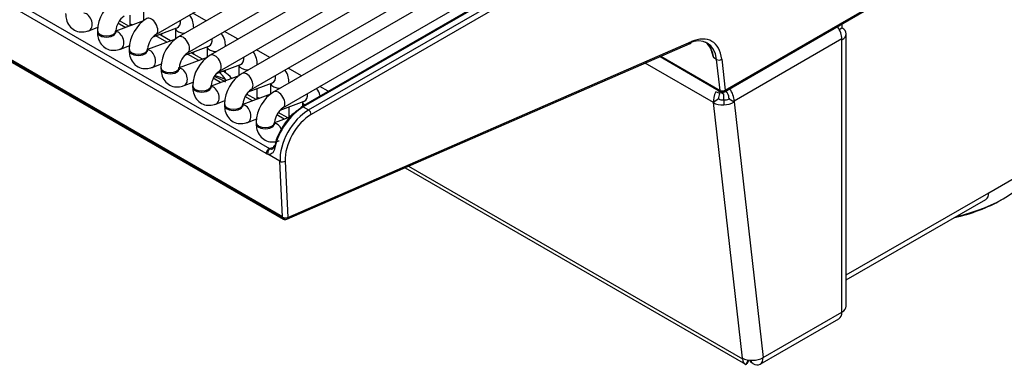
# Model space of a CAD drawing. Header units: millimetres. Extents: x 10 to 281, y 0 to 180.
# Tile 51 of 67: x 234.75 to 248.15, y 71.33 to 76.03. Entities that reach past the tile are written whole.
import ezdxf

# ---------------------------------------------------------------- set-up
doc = ezdxf.new("R2010")
doc.units = ezdxf.units.MM
doc.layers.add('134.134_BW4_CTM-', color=7, linetype='Continuous')
doc.layers.add('Standard', color=7, linetype='Continuous')

# ---------------------------------------------------------------- blocks, each defined once
blk = doc.blocks.new('SE')
at = {"layer": '134.134_BW4_CTM-', "color": 7, "linetype": 'Continuous'}
for p, q in [((48.897, 2.012), (19.835, 18.791)), ((19.836, 18.781), (48.898, 2.002)), ((19.846, 18.763), (48.908, 1.984)), ((36.634, 9.921), (48.718, 2.944)), ((48.674, 2.877), (36.59, 9.854)), ((47.173, 4.496), (55.656, 9.393)), ((55.661, 9.186), (47.48, 4.463)), ((47.605, 4.247), (55.669, 8.902)), ((55.674, 8.695), (47.913, 4.214)), ((48.038, 3.997), (55.605, 8.366)), ((55.663, 8.19), (48.345, 3.964)), ((48.47, 3.748), (55.788, 7.973)), ((56.095, 7.94), (48.777, 3.715)), ((48.902, 3.498), (56.22, 7.724)), ((56.121, 7.535), (49.153, 3.512)), ((56.146, 7.532), (49.178, 3.509)), ((49.25, 3.468), (56.218, 7.491)), ((56.254, 7.43), (49.285, 3.406)), ((54.918, 3.739), (57.97, 5.502)), ((54.918, 3.738), (57.971, 5.501)), ((54.907, 3.716), (57.96, 5.479)), ((47.006, 4.826), (47.006, 4.682)), ((46.824, 4.614), (46.824, 4.758)), ((47.858, 4.681), (47.676, 4.786)), ((46.26, 4.547), (46.385, 4.594)), ((47.006, 4.682), (46.627, 4.54)), ((46.756, 4.591), (46.657, 4.648)), ((46.807, 4.607), (46.678, 4.682)), ((46.824, 4.642), (46.854, 4.625)), ((47.134, 4.463), (47.46, 4.585)), ((47.438, 4.576), (47.438, 4.432)), ((47.688, 4.583), (47.688, 4.585)), ((56.467, 4.565), (56.504, 4.587)), ((56.504, 4.638), (56.504, 4.587)), ((46.377, 4.548), (46.377, 4.531)), ((46.627, 4.531), (46.627, 4.548)), ((47.438, 4.432), (47.059, 4.291)), ((47.324, 4.39), (47.173, 4.477)), ((47.373, 4.408), (47.241, 4.484)), ((47.256, 4.476), (47.256, 4.508)), ((48.29, 4.431), (48.108, 4.537)), ((56.504, 4.434), (55.04, 3.588)), ((56.504, 4.434), (56.504, 4.423)), ((56.504, 0.719), (56.504, 4.423)), ((56.563, 0.801), (56.563, 4.505)), ((46.692, 4.297), (46.817, 4.344)), ((46.809, 4.298), (46.809, 4.282)), ((47.059, 4.282), (47.059, 4.298)), ((47.566, 4.213), (47.893, 4.335)), ((47.87, 4.327), (47.87, 4.183)), ((48.12, 4.333), (48.12, 4.336)), ((48.722, 4.182), (48.54, 4.287)), ((48.953, 1.982), (54.442, 4.373)), ((48.968, 2.007), (54.458, 4.398)), ((54.759, 4.187), (54.712, 4.338)), ((47.87, 4.183), (47.491, 4.041)), ((47.756, 4.14), (47.605, 4.228)), ((47.805, 4.159), (47.653, 4.246)), ((47.688, 4.226), (47.688, 4.259)), ((54.031, 4.194), (54.857, 3.716)), ((54.043, 4.199), (54.847, 3.734)), ((54.759, 4.187), (54.759, 4.187)), ((54.8, 4.155), (54.762, 4.177)), ((54.847, 3.735), (54.8, 4.155)), ((54.87, 4.16), (54.918, 3.739)), ((47.124, 4.048), (47.249, 4.095)), ((47.241, 4.049), (47.241, 4.032)), ((47.491, 4.032), (47.491, 4.049)), ((47.998, 3.964), (48.325, 4.086)), ((48.302, 4.077), (48.302, 3.933)), ((48.552, 4.084), (48.552, 4.086)), ((49.154, 3.933), (48.972, 4.038)), ((54.757, 3.568), (53.827, 4.105)), ((48.302, 3.934), (47.923, 3.792)), ((48.054, 3.841), (47.953, 3.899)), ((48.105, 3.985), (48.086, 3.997)), ((48.12, 3.976), (48.12, 4.009)), ((47.556, 3.799), (47.681, 3.845)), ((47.673, 3.799), (47.673, 3.783)), ((47.923, 3.783), (47.923, 3.799)), ((48.103, 3.859), (48.095, 3.863)), ((48.43, 3.714), (48.757, 3.836)), ((48.552, 3.616), (48.552, 3.76)), ((48.734, 3.828), (48.734, 3.684)), ((48.984, 3.835), (48.984, 3.837)), ((49.518, 3.722), (49.404, 3.788)), ((48.734, 3.684), (48.355, 3.542)), ((48.486, 3.591), (48.385, 3.65)), ((48.535, 3.609), (48.406, 3.684)), ((48.552, 3.644), (48.582, 3.627)), ((54.827, 3.619), (54.757, 3.568)), ((54.844, 3.693), (54.791, 3.716)), ((54.824, 3.73), (54.895, 3.689)), ((54.847, 3.734), (54.847, 3.735)), ((54.895, 3.689), (54.895, 3.605)), ((54.918, 3.739), (54.918, 3.738)), ((54.969, 3.629), (54.969, 3.619)), ((54.969, 3.619), (55.04, 3.578)), ((47.988, 3.549), (48.113, 3.596)), ((48.105, 3.55), (48.105, 3.534)), ((48.355, 3.534), (48.355, 3.55)), ((48.862, 3.465), (49.189, 3.587)), ((48.984, 3.366), (48.984, 3.51)), ((49.166, 3.578), (49.166, 3.519)), ((49.178, 3.509), (49.25, 3.468)), ((55.151, 0.091), (54.757, 3.568)), ((54.898, 3.605), (54.898, 3.54)), ((55.04, 3.588), (55.04, 3.578)), ((55.04, 3.578), (55.434, 0.101)), ((48.997, 3.371), (48.787, 3.293)), ((48.918, 3.342), (48.817, 3.4)), ((48.967, 3.36), (48.838, 3.434)), ((48.984, 3.395), (49.007, 3.382)), ((48.42, 3.3), (48.545, 3.346)), ((48.537, 3.3), (48.537, 3.284)), ((48.787, 3.284), (48.787, 3.3)), ((48.718, 2.944), (48.793, 2.965)), ((58.503, 2.343), (59.564, 2.956)), ((48.861, 2.771), (48.694, 2.867)), ((48.897, 2.012), (48.861, 2.771)), ((48.932, 2.773), (48.968, 2.007)), ((50.562, 2.683), (55.192, 0.009)), ((50.61, 2.704), (55.152, 0.081)), ((56.563, 1.223), (58.503, 2.343)), ((56.563, 1.155), (58.462, 2.252)), ((48.898, 2.002), (48.897, 2.012)), ((48.968, 2.007), (48.968, 2.007)), ((55.434, 0.101), (56.504, 0.719)), ((55.392, 0.009), (56.463, 0.627)), ((55.152, 0.081), (55.151, 0.091)), ((55.23, 0.065), (55.199, 0.006)), ((55.235, 0.065), (55.235, 0.052)), ((55.235, 0.052), (55.237, 0.064)), ((55.256, 0.063), (55.256, 0.053)), ((55.27, 0.063), (55.27, 0.032)), ((55.292, 0.019), (55.27, 0.032))]:
    blk.add_line(p, q, dxfattribs=at)
for centre, radius, start, end in [((46.888, 4.529), 0.511, 122.0623, 177.9377), ((46.893, 4.526), 0.266, 124.5997, 175.4003), ((47.32, 4.28), 0.511, 122.0623, 177.9377), ((47.325, 4.277), 0.266, 124.5997, 175.4003), ((47.091, 4.224), 0.3, 60, 64.4865), ((47.752, 4.03), 0.511, 122.0623, 177.9377), ((53.144, 3.723), 1.68, 16.0179, 21.6772), ((47.757, 4.027), 0.266, 124.5997, 175.4003), ((48.184, 3.781), 0.511, 122.0623, 177.9377), ((56.036, 4.571), 1.334, 196.7492, 197.2053), ((48.189, 3.778), 0.266, 124.5997, 175.4003), ((47.955, 3.725), 0.3, 34.6535, 60), ((48.616, 3.531), 0.511, 122.0623, 177.9377), ((47.991, 3.66), 0.255, 55.8927, 60.0503), ((48.621, 3.528), 0.266, 124.5997, 175.4003), ((49.048, 3.282), 0.511, 122.0623, 177.9377), ((54.882, 3.76), 0.05, 240, 300), ((54.907, 3.745), 0.141, 266.0544, 296.0815), ((49.053, 3.279), 0.266, 124.5997, 175.4003), ((54.901, 3.816), 0.276, 269.4937, 300.2921), ((48.933, 2.028), 0.05, 240, 293.5365), ((55.294, 0.339), 0.276, 269.4937, 300.2921)]:
    blk.add_arc(centre, radius, start, end, dxfattribs=at)
for centre, major_axis, ratio, start_param, end_param in [((46.216, 4.664), (-0.044, 0.117), 0.668835, 3.141565, 6.011491), ((47.111, 4.604), (0.062, -0.108), 0.57735, 0.009881, 3.141298), ((46.701, 4.323), (-0.15, -0.259), 0.57735, 3.585654, 3.665191), ((47.563, 4.585), (-0.125, 0), 0.57735, 0.1188, 1.602936), ((47.417, 4.702), (-0.044, 0.117), 0.668835, 3.141593, 4.350833), ((47.563, 4.585), (-0.125, 0), 0.57735, 3.109453, 3.142328), ((56.363, 4.515), (0.1, -0.173), 0.57735, 0.785398, 1.750883), ((56.363, 4.505), (-0.2, 0), 0.57735, 2.356194, 3.926991), ((46.502, 4.548), (0.125, 0), 0.57735, 3.141732, 6.275006), ((46.502, 4.531), (-0.125, 0), 0.57735, 0, 3.141593), ((46.648, 4.415), (-0.044, 0.117), 0.668835, 3.141565, 6.010802), ((47.091, 4.224), (-0.15, -0.26), 0.57735, 3.141593, 3.288649), ((47.543, 4.355), (0.062, -0.108), 0.57735, 0.009881, 3.141298), ((47.849, 4.452), (-0.044, 0.117), 0.668835, 3.141593, 4.350833), ((54.364, 3.842), (-0.31, -0.537), 0.57735, 2.478368, 3.804818), ((54.4, 3.822), (-0.335, -0.58), 0.57735, 2.478368, 3.804818), ((46.934, 4.298), (0.125, 0), 0.57735, 3.141732, 6.275006), ((47.995, 4.336), (-0.125, 0), 0.57735, 0.1188, 1.602936), ((47.995, 4.336), (-0.125, 0), 0.57735, 3.109453, 3.142328), ((54.422, 4.419), (-0.02, 0.0458), 0.643408, 3.141593, 3.996013), ((54.331, 3.862), (-0.29, -0.548), 0.59563, 2.456128, 3.045128), ((46.934, 4.282), (-0.125, 0), 0.57735, 0, 3.141593), ((47.08, 4.165), (-0.044, 0.117), 0.668835, 3.141565, 6.010802), ((47.975, 4.105), (0.062, -0.108), 0.57735, 0.009881, 3.141298), ((48.281, 4.203), (-0.044, 0.117), 0.668835, 3.141593, 4.350833), ((54.835, 4.18), (0.0497, 0.0056), 0.643408, 3.857969, 5.428765), ((47.366, 4.049), (0.125, 0), 0.57735, 3.141732, 6.275006), ((47.366, 4.032), (-0.125, 0), 0.57735, 0, 3.141593), ((47.512, 3.916), (-0.044, 0.117), 0.668835, 3.141565, 6.010802), ((48.427, 4.086), (-0.125, 0), 0.57735, 0.1188, 1.602936), ((48.427, 4.086), (-0.125, 0), 0.57735, 3.109453, 3.142328), ((47.804, 3.685), (0.487, -0.112), 0.547966, 0.997821, 1.35795), ((47.804, 3.685), (0.488, -0.027), 0.555975, 0.902978, 1.245531), ((47.955, 3.725), (-0.078, 0.29), 0.707107, 5.081543, 5.549999), ((47.955, 3.725), (-0.15, -0.26), 0.57735, 3.141593, 3.287953), ((48.407, 3.856), (0.062, -0.108), 0.57735, 0.009881, 3.141298), ((48.713, 3.953), (-0.044, 0.117), 0.668835, 3.141593, 4.350833), ((47.798, 3.799), (0.125, 0), 0.57735, 3.141732, 6.275006), ((47.798, 3.783), (-0.125, 0), 0.57735, 0, 3.141593), ((47.944, 3.666), (-0.044, 0.117), 0.668835, 3.141565, 6.010802), ((48.173, 3.933), (0.0542, 0.084), 0.256562, -3.89251, -3.586691), ((48.859, 3.837), (-0.125, 0), 0.57735, 0.1188, 1.602936), ((48.859, 3.837), (-0.125, 0), 0.57735, 3.109453, 3.142328), ((54.898, 3.67), (0.1, -0.173), 0.57735, 0.785398, 1.750883), ((48.839, 3.607), (0.062, -0.108), 0.57735, 0.009881, 3.141298), ((49.145, 3.704), (-0.044, 0.117), 0.668835, 3.141593, 4.350833), ((54.897, 3.669), (-0.1, -0.173), 0.57735, 4.773476, 5.61996), ((54.897, 3.669), (-0.05, -0.0866), 0.57735, 4.773476, 5.61996), ((54.897, 3.669), (-0.0994, -0.0113), 0.643408, 0.716376, 1.501774), ((54.882, 3.76), (0.0498, 0.0049), 0.653362, 3.867936, 5.434463), ((54.882, 3.76), (-0.0498, -0.0041), 0.663095, 0.73631, 2.302837), ((54.882, 3.76), (0.025, 0.0433), 0.57735, 2.478368, 3.141593), ((54.882, 3.76), (-0.025, 0.0433), 0.57735, 3.141593, 3.891951), ((54.898, 3.67), (0.05, -0.0866), 0.57735, 0.785398, 1.937167), ((48.23, 3.55), (0.125, 0), 0.57735, 3.141732, 6.275006), ((48.23, 3.534), (-0.125, 0), 0.57735, 0, 3.141593), ((48.376, 3.417), (-0.044, 0.117), 0.668835, 3.141565, 6.010802), ((49.13, 3.089), (-0.263, -0.426), 0.556861, 3.943267, 5.276914), ((49.166, 3.067), (0.288, 0.469), 0.558749, 0.80029, 2.133937), ((49.178, 3.468), (0.025, -0.0433), 0.57735, 3.141593, 3.892084), ((49.178, 3.468), (0.025, -0.0433), 0.57735, 2.356194, 3.141593), ((49.291, 3.587), (-0.125, 0), 0.57735, 0.1188, 0.747299), ((54.897, 3.669), (-0.199, -0.023), 0.643408, 0.716376, 1.501774), ((49.25, 3.018), (-0.275, -0.476), 0.57735, 3.926991, 5.550147), ((49.285, 2.998), (0.25, 0.433), 0.57735, 0.785398, 2.408554), ((49.25, 3.427), (-0.025, 0.0433), 0.57735, 3.926991, 5.497787), ((48.662, 3.3), (0.125, 0), 0.57735, 3.141732, 6.275006), ((48.662, 3.284), (-0.125, 0), 0.57735, 0, 3.141593), ((48.808, 3.167), (-0.044, 0.117), 0.668835, 4.85309, 6.010802), ((48.825, 2.963), (0.0489, -0.0106), 0.444894, 3.120437, 4.033186), ((48.825, 2.963), (0.0489, -0.0106), 0.444894, 2.470589, 3.120437), ((48.709, 2.899), (-0.025, -0.0433), 0.57735, 3.665191, 5.550147), ((48.669, 3.002), (0.077, -0.133), 0.548038, -0.76518, -0.573101), ((48.729, 2.89), (0.0166, 0.0472), 0.687149, 0.413232, 2.290497), ((48.704, 3.024), (0.0601, -0.0858), 0.460877, -0.783198, -0.591119), ((48.897, 2.793), (-0.0499, -0.0023), 0.606775, 0.757811, 2.328607), ((57.34, 3.055), (1.935, 0), 0.57735, 5.090708, 6.002174), ((58.362, 2.425), (-0.1, 0.173), 0.57735, 3.141593, 3.926991), ((57.34, 3.015), (-1.885, 0), 0.57735, 1.944822, 2.356194), ((48.932, 2.027), (0.0501, -0.0045), 0.503419, 3.968267, 5.539064), ((48.933, 2.028), (-0.0497, -0.0056), 0.643408, 0.716376, 2.287173), ((48.933, 2.028), (0.025, 0.0433), 0.57735, 2.478368, 3.141593), ((48.933, 2.028), (-0.02, 0.0458), 0.643408, 3.141593, 3.996013), ((56.363, 0.801), (-0.1, 0.173), 0.57735, 3.141593, 3.926991), ((56.363, 0.801), (-0.2, 0), 0.57735, 2.356194, 3.141593), ((55.291, 0.192), (-0.199, -0.023), 0.643408, 0.716376, 1.501774), ((55.292, 0.182), (0.1, 0.173), 0.57735, 2.478368, 3.202679), ((55.306, 0.053), (0.05, 0), 0.57735, 3.141593, 3.926991), ((55.292, 0.183), (-0.1, 0.173), 0.57735, 2.356194, 3.926991)]:
    blk.add_ellipse(centre, major_axis=major_axis, ratio=ratio, start_param=start_param, end_param=end_param, dxfattribs=at)
for points, knots in [([(45.945, 4.781), (45.947, 4.75), (45.951, 4.693), (45.991, 4.609), (46.063, 4.548), (46.151, 4.524), (46.22, 4.533), (46.253, 4.544), (46.26, 4.547)], [0, 0, 0, 0, 0.174751, 0.383004, 0.571832, 0.76766, 0.954696, 1, 1, 1, 1]), ([(47.688, 4.585), (47.686, 4.616), (47.681, 4.673), (47.654, 4.731), (47.632, 4.758), (47.63, 4.76)], [0, 0, 0, 0, 0.439309, 0.962836, 1, 1, 1, 1]), ([(46.377, 4.531), (46.379, 4.501), (46.383, 4.443), (46.423, 4.36), (46.495, 4.299), (46.583, 4.275), (46.652, 4.284), (46.685, 4.295), (46.692, 4.297)], [0, 0, 0, 0, 0.174751, 0.383004, 0.571832, 0.76766, 0.954696, 1, 1, 1, 1]), ([(46.629, 4.512), (46.629, 4.512), (46.629, 4.514), (46.627, 4.521), (46.627, 4.529), (46.627, 4.531)], [0, 0, 0, 0, 0.276605, 0.867764, 1, 1, 1, 1]), ([(48.12, 4.336), (48.118, 4.366), (48.114, 4.423), (48.086, 4.482), (48.064, 4.509), (48.062, 4.511)], [0, 0, 0, 0, 0.439309, 0.962836, 1, 1, 1, 1]), ([(46.809, 4.282), (46.811, 4.251), (46.816, 4.194), (46.855, 4.11), (46.928, 4.049), (47.015, 4.025), (47.084, 4.034), (47.117, 4.045), (47.124, 4.048)], [0, 0, 0, 0, 0.174751, 0.383004, 0.571832, 0.76766, 0.954696, 1, 1, 1, 1]), ([(47.061, 4.263), (47.061, 4.263), (47.061, 4.264), (47.059, 4.272), (47.059, 4.28), (47.059, 4.282)], [0, 0, 0, 0, 0.276605, 0.867764, 1, 1, 1, 1]), ([(48.552, 4.086), (48.55, 4.117), (48.546, 4.174), (48.518, 4.232), (48.496, 4.259), (48.494, 4.261)], [0, 0, 0, 0, 0.439309, 0.962836, 1, 1, 1, 1]), ([(47.241, 4.032), (47.243, 4.002), (47.248, 3.945), (47.287, 3.861), (47.36, 3.8), (47.447, 3.776), (47.516, 3.785), (47.549, 3.796), (47.556, 3.799)], [0, 0, 0, 0, 0.174751, 0.383004, 0.571832, 0.76766, 0.954696, 1, 1, 1, 1]), ([(47.494, 4.014), (47.494, 4.014), (47.493, 4.015), (47.491, 4.022), (47.491, 4.031), (47.491, 4.032)], [0, 0, 0, 0, 0.276605, 0.867764, 1, 1, 1, 1]), ([(48.984, 3.837), (48.982, 3.868), (48.978, 3.925), (48.95, 3.983), (48.928, 4.01), (48.926, 4.012)], [0, 0, 0, 0, 0.439309, 0.962836, 1, 1, 1, 1]), ([(47.673, 3.783), (47.675, 3.752), (47.68, 3.695), (47.72, 3.612), (47.792, 3.551), (47.879, 3.526), (47.948, 3.535), (47.981, 3.547), (47.988, 3.549)], [0, 0, 0, 0, 0.174751, 0.383004, 0.571832, 0.76766, 0.954696, 1, 1, 1, 1]), ([(47.926, 3.764), (47.926, 3.764), (47.925, 3.765), (47.923, 3.773), (47.923, 3.781), (47.923, 3.783)], [0, 0, 0, 0, 0.276605, 0.867764, 1, 1, 1, 1]), ([(49.408, 3.659), (49.407, 3.662), (49.399, 3.697), (49.382, 3.733), (49.36, 3.761), (49.358, 3.762)], [0, 0, 0, 0, 0.103014, 0.940546, 1, 1, 1, 1]), ([(48.105, 3.534), (48.107, 3.503), (48.112, 3.446), (48.152, 3.362), (48.224, 3.301), (48.311, 3.277), (48.38, 3.286), (48.413, 3.297), (48.42, 3.3)], [0, 0, 0, 0, 0.174751, 0.383004, 0.571832, 0.76766, 0.954696, 1, 1, 1, 1]), ([(48.358, 3.515), (48.358, 3.515), (48.357, 3.516), (48.355, 3.524), (48.355, 3.532), (48.355, 3.534)], [0, 0, 0, 0, 0.276605, 0.867764, 1, 1, 1, 1]), ([(48.537, 3.284), (48.539, 3.253), (48.544, 3.196), (48.584, 3.113), (48.656, 3.052), (48.743, 3.027), (48.812, 3.036), (48.845, 3.048), (48.852, 3.05)], [0, 0, 0, 0, 0.174751, 0.383004, 0.571832, 0.76766, 0.954696, 1, 1, 1, 1]), ([(48.79, 3.265), (48.79, 3.265), (48.789, 3.266), (48.787, 3.274), (48.787, 3.282), (48.787, 3.284)], [0, 0, 0, 0, 0.276605, 0.867764, 1, 1, 1, 1]), ([(48.79, 2.953), (48.787, 2.937), (48.782, 2.923), (48.771, 2.898), (48.764, 2.888), (48.748, 2.872), (48.739, 2.867), (48.718, 2.862), (48.707, 2.863), (48.694, 2.867)], [0, 0, 0, 0, 0.25, 0.25, 0.5, 0.5, 0.75, 0.75, 1, 1, 1, 1]), ([(48.776, 2.974), (48.775, 2.971), (48.773, 2.96), (48.767, 2.945), (48.759, 2.936), (48.759, 2.935), (48.757, 2.935), (48.756, 2.935)], [0, 0, 0, 0, 0.084884, 0.358585, 0.640719, 0.946656, 1, 1, 1, 1]), ([(55.199, 0.006), (55.202, 0.006), (55.207, 0.01), (55.22, 0.025), (55.228, 0.037), (55.235, 0.052)], [0, 0, 0, 0, 0.5, 0.5, 1, 1, 1, 1])]:
    blk.add_open_spline(points, degree=3, knots=knots, dxfattribs=at)
blk.add_open_spline([(48.732, 2.938), (48.741, 2.934), (48.749, 2.933), (48.756, 2.935)], degree=3, dxfattribs=at)

msp = doc.modelspace()

# ---------------------------------------------------------------- block references
at = {"layer": 'Standard', "color": 7}
msp.add_blockref('SE', (189.432, 71.3356), dxfattribs=at)

doc.saveas('drawing.dxf')
